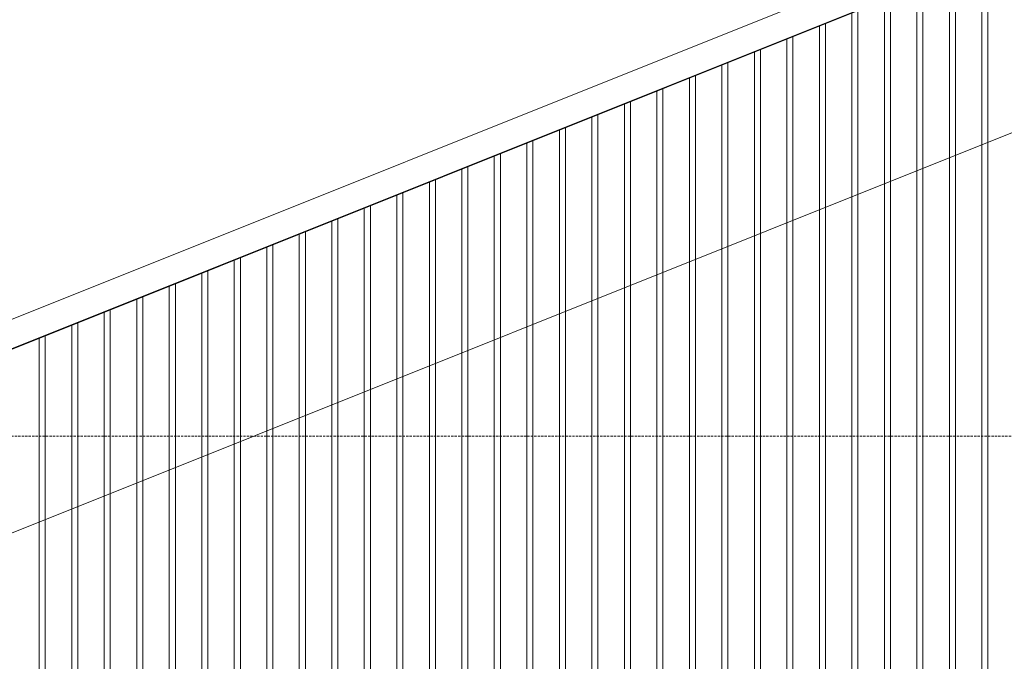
# Model space of a CAD drawing. Extents: x 0 to 92550, y 0 to 59400.
# Tile 47 of 105: x 18375 to 20507, y 47628 to 49016. Entities that reach past the tile are written whole.
import ezdxf
from ezdxf.xclip import XClip

# ---------------------------------------------------------------- set-up
doc = ezdxf.new("R2010")
doc.units = 0
doc.header["$MEASUREMENT"] = 0
doc.header["$XCLIPFRAME"] = 0
doc.linetypes.add('Streeplijn ultragrof', pattern=[750, 500, -250])
for name, color, linetype in [('ZZ 41 Buitenwandafwerking gevelhout', 7, 'Continuous'), ('ZZ 47 Dakrandafwerking', 7, 'Continuous'), ('ZZ B Bouwbesluitlijnen', 7, 'Continuous')]:
    doc.layers.add(name, color=color, linetype=linetype)

# ---------------------------------------------------------------- blocks, each defined once
blk = doc.blocks.new('*X20')
at = {"layer": 'ZZ 41 Buitenwandafwerking gevelhout', "color": 7, "linetype": 'Continuous', "lineweight": 5, "ltscale": 0.01}
for p, q in [((20317.6, 49087.5), (20317.6, 49000)), ((20317.6, 49087.5), (20317.6, 49000)), ((20330.6, 49092.8), (20330.6, 49000)), ((20387.9, 49100), (20387.9, 49000)), ((20387.9, 49100), (20387.9, 49000)), ((20401, 49100), (20401, 49000)), ((20458.3, 49100), (20458.3, 49000)), ((20458.3, 49100), (20458.3, 49000)), ((20471.4, 49100), (20471.4, 49000)), ((20260.3, 49064.6), (20260.3, 49000)), ((20247.2, 49059.4), (20247.2, 49000)), ((20247.2, 49059.4), (20247.2, 49000)), ((20176.8, 49031.2), (20176.8, 49000)), ((20176.8, 49031.2), (20176.8, 49000)), ((20189.9, 49036.5), (20189.9, 49000)), ((20106.4, 49003.1), (20106.4, 49000)), ((20106.4, 49003.1), (20106.4, 49000)), ((20119.5, 49008.3), (20119.5, 49000)), ((20049.1, 48980.1), (20049.1, 48900)), ((20106.4, 49000), (20106.4, 48900)), ((20106.4, 49000), (20106.4, 48900)), ((20119.5, 49000), (20119.5, 48900)), ((20176.8, 49000), (20176.8, 48900)), ((20176.8, 49000), (20176.8, 48900)), ((20189.9, 49000), (20189.9, 48900)), ((20247.2, 49000), (20247.2, 48900)), ((20247.2, 49000), (20247.2, 48900)), ((20260.3, 49000), (20260.3, 48900)), ((20317.6, 49000), (20317.6, 48900)), ((20317.6, 49000), (20317.6, 48900)), ((20330.6, 49000), (20330.6, 48900)), ((20387.9, 49000), (20387.9, 48900)), ((20387.9, 49000), (20387.9, 48900)), ((20401, 49000), (20401, 48900)), ((20458.3, 49000), (20458.3, 48900)), ((20458.3, 49000), (20458.3, 48900)), ((20471.4, 49000), (20471.4, 48900)), ((20036, 48974.9), (20036, 48900)), ((20036, 48974.9), (20036, 48900)), ((19965.6, 48946.8), (19965.6, 48900)), ((19965.6, 48946.8), (19965.6, 48900)), ((19978.7, 48952), (19978.7, 48900)), ((19895.2, 48918.6), (19895.2, 48900)), ((19895.2, 48918.6), (19895.2, 48900)), ((19908.3, 48923.8), (19908.3, 48900)), ((19837.9, 48895.7), (19837.9, 48800)), ((19895.2, 48900), (19895.2, 48800)), ((19895.2, 48900), (19895.2, 48800)), ((19908.3, 48900), (19908.3, 48800)), ((19965.6, 48900), (19965.6, 48800)), ((19965.6, 48900), (19965.6, 48800)), ((19978.7, 48900), (19978.7, 48800)), ((20036, 48900), (20036, 48800)), ((20036, 48900), (20036, 48800)), ((20049.1, 48900), (20049.1, 48800)), ((20106.4, 48900), (20106.4, 48800)), ((20106.4, 48900), (20106.4, 48800)), ((20119.5, 48900), (20119.5, 48800)), ((20176.8, 48900), (20176.8, 48800)), ((20176.8, 48900), (20176.8, 48800)), ((20189.9, 48900), (20189.9, 48800)), ((20247.2, 48900), (20247.2, 48800)), ((20247.2, 48900), (20247.2, 48800)), ((20260.3, 48900), (20260.3, 48800)), ((20317.6, 48900), (20317.6, 48800)), ((20317.6, 48900), (20317.6, 48800)), ((20330.6, 48900), (20330.6, 48800)), ((20387.9, 48900), (20387.9, 48800)), ((20387.9, 48900), (20387.9, 48800)), ((20401, 48900), (20401, 48800)), ((20458.3, 48900), (20458.3, 48800)), ((20458.3, 48900), (20458.3, 48800)), ((20471.4, 48900), (20471.4, 48800)), ((19824.8, 48890.4), (19824.8, 48800)), ((19824.8, 48890.4), (19824.8, 48800)), ((19754.4, 48862.3), (19754.4, 48800)), ((19754.4, 48862.3), (19754.4, 48800)), ((19767.5, 48867.5), (19767.5, 48800)), ((19684, 48834.1), (19684, 48800)), ((19684, 48834.1), (19684, 48800)), ((19697.1, 48839.4), (19697.1, 48800)), ((19626.7, 48811.2), (19626.7, 48800)), ((19613.6, 48806), (19613.6, 48800)), ((19613.6, 48806), (19613.6, 48800)), ((19613.6, 48800), (19613.6, 48700)), ((19613.6, 48800), (19613.6, 48700)), ((19626.7, 48800), (19626.7, 48700)), ((19684, 48800), (19684, 48700)), ((19684, 48800), (19684, 48700)), ((19697.1, 48800), (19697.1, 48700)), ((19754.4, 48800), (19754.4, 48700)), ((19754.4, 48800), (19754.4, 48700)), ((19767.5, 48800), (19767.5, 48700)), ((19824.8, 48800), (19824.8, 48700)), ((19824.8, 48800), (19824.8, 48700)), ((19837.9, 48800), (19837.9, 48700)), ((19895.2, 48800), (19895.2, 48700)), ((19895.2, 48800), (19895.2, 48700)), ((19908.3, 48800), (19908.3, 48700)), ((19965.6, 48800), (19965.6, 48700)), ((19965.6, 48800), (19965.6, 48700)), ((19978.7, 48800), (19978.7, 48700)), ((20036, 48800), (20036, 48700)), ((20036, 48800), (20036, 48700)), ((20049.1, 48800), (20049.1, 48700)), ((20106.4, 48800), (20106.4, 48700)), ((20106.4, 48800), (20106.4, 48700)), ((20119.5, 48800), (20119.5, 48700)), ((20176.8, 48800), (20176.8, 48700)), ((20176.8, 48800), (20176.8, 48700)), ((20189.9, 48800), (20189.9, 48700)), ((20247.2, 48800), (20247.2, 48700)), ((20247.2, 48800), (20247.2, 48700)), ((20260.3, 48800), (20260.3, 48700)), ((20317.6, 48800), (20317.6, 48700)), ((20317.6, 48800), (20317.6, 48700)), ((20330.6, 48800), (20330.6, 48700)), ((20387.9, 48800), (20387.9, 48700)), ((20387.9, 48800), (20387.9, 48700)), ((20401, 48800), (20401, 48700)), ((20458.3, 48800), (20458.3, 48700)), ((20458.3, 48800), (20458.3, 48700)), ((20471.4, 48800), (20471.4, 48700)), ((19543.2, 48777.8), (19543.2, 48700)), ((19543.2, 48777.8), (19543.2, 48700)), ((19556.3, 48783.1), (19556.3, 48700)), ((19472.8, 48749.7), (19472.8, 48700)), ((19472.8, 48749.7), (19472.8, 48700)), ((19485.9, 48754.9), (19485.9, 48700)), ((19415.5, 48726.7), (19415.5, 48700)), ((19402.4, 48721.5), (19402.4, 48700)), ((19402.4, 48721.5), (19402.4, 48700)), ((19332, 48693.3), (19332, 48600)), ((19332, 48693.3), (19332, 48600)), ((19345.1, 48698.6), (19345.1, 48600)), ((19402.4, 48700), (19402.4, 48600)), ((19402.4, 48700), (19402.4, 48600)), ((19415.5, 48700), (19415.5, 48600)), ((19472.8, 48700), (19472.8, 48600)), ((19472.8, 48700), (19472.8, 48600)), ((19485.9, 48700), (19485.9, 48600)), ((19543.2, 48700), (19543.2, 48600)), ((19543.2, 48700), (19543.2, 48600)), ((19556.3, 48700), (19556.3, 48600)), ((19613.6, 48700), (19613.6, 48600)), ((19613.6, 48700), (19613.6, 48600)), ((19626.7, 48700), (19626.7, 48600)), ((19684, 48700), (19684, 48600)), ((19684, 48700), (19684, 48600)), ((19697.1, 48700), (19697.1, 48600)), ((19754.4, 48700), (19754.4, 48600)), ((19754.4, 48700), (19754.4, 48600)), ((19767.5, 48700), (19767.5, 48600)), ((19824.8, 48700), (19824.8, 48600)), ((19824.8, 48700), (19824.8, 48600)), ((19837.9, 48700), (19837.9, 48600)), ((19895.2, 48700), (19895.2, 48600)), ((19895.2, 48700), (19895.2, 48600)), ((19908.3, 48700), (19908.3, 48600)), ((19965.6, 48700), (19965.6, 48600)), ((19965.6, 48700), (19965.6, 48600)), ((19978.7, 48700), (19978.7, 48600)), ((20036, 48700), (20036, 48600)), ((20036, 48700), (20036, 48600)), ((20049.1, 48700), (20049.1, 48600)), ((20106.4, 48700), (20106.4, 48600)), ((20106.4, 48700), (20106.4, 48600)), ((20119.5, 48700), (20119.5, 48600)), ((20176.8, 48700), (20176.8, 48600)), ((20176.8, 48700), (20176.8, 48600)), ((20189.9, 48700), (20189.9, 48600)), ((20247.2, 48700), (20247.2, 48600)), ((20247.2, 48700), (20247.2, 48600)), ((20260.3, 48700), (20260.3, 48600)), ((20317.6, 48700), (20317.6, 48600)), ((20317.6, 48700), (20317.6, 48600)), ((20330.6, 48700), (20330.6, 48600)), ((20387.9, 48700), (20387.9, 48600)), ((20387.9, 48700), (20387.9, 48600)), ((20401, 48700), (20401, 48600)), ((20458.3, 48700), (20458.3, 48600)), ((20458.3, 48700), (20458.3, 48600)), ((20471.4, 48700), (20471.4, 48600)), ((19261.7, 48665.2), (19261.7, 48600)), ((19261.7, 48665.2), (19261.7, 48600)), ((19274.7, 48670.4), (19274.7, 48600)), ((19204.4, 48642.3), (19204.4, 48600)), ((19191.3, 48637), (19191.3, 48600)), ((19191.3, 48637), (19191.3, 48600)), ((19120.9, 48608.9), (19120.9, 48600)), ((19120.9, 48608.9), (19120.9, 48600)), ((19120.9, 48600), (19120.9, 48500)), ((19120.9, 48600), (19120.9, 48500)), ((19134, 48614.1), (19134, 48600)), ((19134, 48600), (19134, 48500)), ((19191.3, 48600), (19191.3, 48500)), ((19191.3, 48600), (19191.3, 48500)), ((19204.4, 48600), (19204.4, 48500)), ((19261.7, 48600), (19261.7, 48500)), ((19261.7, 48600), (19261.7, 48500)), ((19274.7, 48600), (19274.7, 48500)), ((19332, 48600), (19332, 48500)), ((19332, 48600), (19332, 48500)), ((19345.1, 48600), (19345.1, 48500)), ((19402.4, 48600), (19402.4, 48500)), ((19402.4, 48600), (19402.4, 48500)), ((19415.5, 48600), (19415.5, 48500)), ((19472.8, 48600), (19472.8, 48500)), ((19472.8, 48600), (19472.8, 48500)), ((19485.9, 48600), (19485.9, 48500)), ((19543.2, 48600), (19543.2, 48500)), ((19543.2, 48600), (19543.2, 48500)), ((19556.3, 48600), (19556.3, 48500)), ((19613.6, 48600), (19613.6, 48500)), ((19613.6, 48600), (19613.6, 48500)), ((19626.7, 48600), (19626.7, 48500)), ((19684, 48600), (19684, 48500)), ((19684, 48600), (19684, 48500)), ((19697.1, 48600), (19697.1, 48500)), ((19754.4, 48600), (19754.4, 48500)), ((19754.4, 48600), (19754.4, 48500)), ((19767.5, 48600), (19767.5, 48500)), ((19824.8, 48600), (19824.8, 48500)), ((19824.8, 48600), (19824.8, 48500)), ((19837.9, 48600), (19837.9, 48500)), ((19895.2, 48600), (19895.2, 48500)), ((19895.2, 48600), (19895.2, 48500)), ((19908.3, 48600), (19908.3, 48500)), ((19965.6, 48600), (19965.6, 48500)), ((19965.6, 48600), (19965.6, 48500)), ((19978.7, 48600), (19978.7, 48500)), ((20036, 48600), (20036, 48500)), ((20036, 48600), (20036, 48500)), ((20049.1, 48600), (20049.1, 48500)), ((20106.4, 48600), (20106.4, 48500)), ((20106.4, 48600), (20106.4, 48500)), ((20119.5, 48600), (20119.5, 48500)), ((20176.8, 48600), (20176.8, 48500)), ((20176.8, 48600), (20176.8, 48500)), ((20189.9, 48600), (20189.9, 48500)), ((20247.2, 48600), (20247.2, 48500)), ((20247.2, 48600), (20247.2, 48500)), ((20260.3, 48600), (20260.3, 48500)), ((20317.6, 48600), (20317.6, 48500)), ((20317.6, 48600), (20317.6, 48500)), ((20330.6, 48600), (20330.6, 48500)), ((20387.9, 48600), (20387.9, 48500)), ((20387.9, 48600), (20387.9, 48500)), ((20401, 48600), (20401, 48500)), ((20458.3, 48600), (20458.3, 48500)), ((20458.3, 48600), (20458.3, 48500)), ((20471.4, 48600), (20471.4, 48500)), ((19050.5, 48580.7), (19050.5, 48500)), ((19050.5, 48580.7), (19050.5, 48500)), ((19063.6, 48586), (19063.6, 48500)), ((18980.1, 48552.6), (18980.1, 48500)), ((18980.1, 48552.6), (18980.1, 48500)), ((18993.2, 48557.8), (18993.2, 48500)), ((18909.7, 48524.4), (18909.7, 48500)), ((18909.7, 48524.4), (18909.7, 48500)), ((18922.8, 48529.6), (18922.8, 48500)), ((18839.3, 48496.3), (18839.3, 48400)), ((18839.3, 48496.3), (18839.3, 48400)), ((18852.4, 48501.5), (18852.4, 48500)), ((18852.4, 48500), (18852.4, 48400)), ((18909.7, 48500), (18909.7, 48400)), ((18909.7, 48500), (18909.7, 48400)), ((18922.8, 48500), (18922.8, 48400)), ((18980.1, 48500), (18980.1, 48400)), ((18980.1, 48500), (18980.1, 48400)), ((18993.2, 48500), (18993.2, 48400)), ((19050.5, 48500), (19050.5, 48400)), ((19050.5, 48500), (19050.5, 48400)), ((19063.6, 48500), (19063.6, 48400)), ((19120.9, 48500), (19120.9, 48400)), ((19120.9, 48500), (19120.9, 48400)), ((19134, 48500), (19134, 48400)), ((19191.3, 48500), (19191.3, 48400)), ((19191.3, 48500), (19191.3, 48400)), ((19204.4, 48500), (19204.4, 48400)), ((19261.7, 48500), (19261.7, 48400)), ((19261.7, 48500), (19261.7, 48400)), ((19274.7, 48500), (19274.7, 48400)), ((19332, 48500), (19332, 48400)), ((19332, 48500), (19332, 48400)), ((19345.1, 48500), (19345.1, 48400)), ((19402.4, 48500), (19402.4, 48400)), ((19402.4, 48500), (19402.4, 48400)), ((19415.5, 48500), (19415.5, 48400)), ((19472.8, 48500), (19472.8, 48400)), ((19472.8, 48500), (19472.8, 48400)), ((19485.9, 48500), (19485.9, 48400)), ((19543.2, 48500), (19543.2, 48400)), ((19543.2, 48500), (19543.2, 48400)), ((19556.3, 48500), (19556.3, 48400)), ((19613.6, 48500), (19613.6, 48400)), ((19613.6, 48500), (19613.6, 48400)), ((19626.7, 48500), (19626.7, 48400)), ((19684, 48500), (19684, 48400)), ((19684, 48500), (19684, 48400)), ((19697.1, 48500), (19697.1, 48400)), ((19754.4, 48500), (19754.4, 48400)), ((19754.4, 48500), (19754.4, 48400)), ((19767.5, 48500), (19767.5, 48400)), ((19824.8, 48500), (19824.8, 48400)), ((19824.8, 48500), (19824.8, 48400)), ((19837.9, 48500), (19837.9, 48400)), ((19895.2, 48500), (19895.2, 48400)), ((19895.2, 48500), (19895.2, 48400)), ((19908.3, 48500), (19908.3, 48400)), ((19965.6, 48500), (19965.6, 48400)), ((19965.6, 48500), (19965.6, 48400)), ((19978.7, 48500), (19978.7, 48400)), ((20036, 48500), (20036, 48400)), ((20036, 48500), (20036, 48400)), ((20049.1, 48500), (20049.1, 48400)), ((20106.4, 48500), (20106.4, 48400)), ((20106.4, 48500), (20106.4, 48400)), ((20119.5, 48500), (20119.5, 48400)), ((20176.8, 48500), (20176.8, 48400)), ((20176.8, 48500), (20176.8, 48400)), ((20189.9, 48500), (20189.9, 48400)), ((20247.2, 48500), (20247.2, 48400)), ((20247.2, 48500), (20247.2, 48400)), ((20260.3, 48500), (20260.3, 48400)), ((20317.6, 48500), (20317.6, 48400)), ((20317.6, 48500), (20317.6, 48400)), ((20330.6, 48500), (20330.6, 48400)), ((20387.9, 48500), (20387.9, 48400)), ((20387.9, 48500), (20387.9, 48400)), ((20401, 48500), (20401, 48400)), ((20458.3, 48500), (20458.3, 48400)), ((20458.3, 48500), (20458.3, 48400)), ((20471.4, 48500), (20471.4, 48400)), ((18768.9, 48468.1), (18768.9, 48400)), ((18768.9, 48468.1), (18768.9, 48400)), ((18782, 48473.3), (18782, 48400)), ((18698.5, 48439.9), (18698.5, 48400)), ((18698.5, 48439.9), (18698.5, 48400)), ((18711.6, 48445.2), (18711.6, 48400)), ((18628.1, 48411.8), (18628.1, 48400)), ((18628.1, 48411.8), (18628.1, 48400)), ((18641.2, 48417), (18641.2, 48400)), ((18557.7, 48383.6), (18557.7, 48300)), ((18557.7, 48383.6), (18557.7, 48300)), ((18570.8, 48388.9), (18570.8, 48300)), ((18628.1, 48400), (18628.1, 48300)), ((18628.1, 48400), (18628.1, 48300)), ((18641.2, 48400), (18641.2, 48300)), ((18698.5, 48400), (18698.5, 48300)), ((18698.5, 48400), (18698.5, 48300)), ((18711.6, 48400), (18711.6, 48300)), ((18768.9, 48400), (18768.9, 48300)), ((18768.9, 48400), (18768.9, 48300)), ((18782, 48400), (18782, 48300)), ((18839.3, 48400), (18839.3, 48300)), ((18839.3, 48400), (18839.3, 48300)), ((18852.4, 48400), (18852.4, 48300)), ((18909.7, 48400), (18909.7, 48300)), ((18909.7, 48400), (18909.7, 48300)), ((18922.8, 48400), (18922.8, 48300)), ((18980.1, 48400), (18980.1, 48300)), ((18980.1, 48400), (18980.1, 48300)), ((18993.2, 48400), (18993.2, 48300)), ((19050.5, 48400), (19050.5, 48300)), ((19050.5, 48400), (19050.5, 48300)), ((19063.6, 48400), (19063.6, 48300)), ((19120.9, 48400), (19120.9, 48300)), ((19120.9, 48400), (19120.9, 48300)), ((19134, 48400), (19134, 48300)), ((19191.3, 48400), (19191.3, 48300)), ((19191.3, 48400), (19191.3, 48300)), ((19204.4, 48400), (19204.4, 48300)), ((19261.7, 48400), (19261.7, 48300)), ((19261.7, 48400), (19261.7, 48300)), ((19274.7, 48400), (19274.7, 48300)), ((19332, 48400), (19332, 48300)), ((19332, 48400), (19332, 48300)), ((19345.1, 48400), (19345.1, 48300)), ((19402.4, 48400), (19402.4, 48300)), ((19402.4, 48400), (19402.4, 48300)), ((19415.5, 48400), (19415.5, 48300)), ((19472.8, 48400), (19472.8, 48300)), ((19472.8, 48400), (19472.8, 48300)), ((19485.9, 48400), (19485.9, 48300)), ((19543.2, 48400), (19543.2, 48300)), ((19543.2, 48400), (19543.2, 48300)), ((19556.3, 48400), (19556.3, 48300)), ((19613.6, 48400), (19613.6, 48300)), ((19613.6, 48400), (19613.6, 48300)), ((19626.7, 48400), (19626.7, 48300)), ((19684, 48400), (19684, 48300)), ((19684, 48400), (19684, 48300)), ((19697.1, 48400), (19697.1, 48300)), ((19754.4, 48400), (19754.4, 48300)), ((19754.4, 48400), (19754.4, 48300)), ((19767.5, 48400), (19767.5, 48300)), ((19824.8, 48400), (19824.8, 48300)), ((19824.8, 48400), (19824.8, 48300)), ((19837.9, 48400), (19837.9, 48300)), ((19895.2, 48400), (19895.2, 48300)), ((19895.2, 48400), (19895.2, 48300)), ((19908.3, 48400), (19908.3, 48300)), ((19965.6, 48400), (19965.6, 48300)), ((19965.6, 48400), (19965.6, 48300)), ((19978.7, 48400), (19978.7, 48300)), ((20036, 48400), (20036, 48300)), ((20036, 48400), (20036, 48300)), ((20049.1, 48400), (20049.1, 48300)), ((20106.4, 48400), (20106.4, 48300)), ((20106.4, 48400), (20106.4, 48300)), ((20119.5, 48400), (20119.5, 48300)), ((20176.8, 48400), (20176.8, 48300)), ((20176.8, 48400), (20176.8, 48300)), ((20189.9, 48400), (20189.9, 48300)), ((20247.2, 48400), (20247.2, 48300)), ((20247.2, 48400), (20247.2, 48300)), ((20260.3, 48400), (20260.3, 48300)), ((20317.6, 48400), (20317.6, 48300)), ((20317.6, 48400), (20317.6, 48300)), ((20330.6, 48400), (20330.6, 48300)), ((20387.9, 48400), (20387.9, 48300)), ((20387.9, 48400), (20387.9, 48300)), ((20401, 48400), (20401, 48300)), ((20458.3, 48400), (20458.3, 48300)), ((20458.3, 48400), (20458.3, 48300)), ((20471.4, 48400), (20471.4, 48300)), ((18500.4, 48360.7), (18500.4, 48300)), ((18487.3, 48355.5), (18487.3, 48300)), ((18487.3, 48355.5), (18487.3, 48300)), ((18416.9, 48327.3), (18416.9, 48300)), ((18416.9, 48327.3), (18416.9, 48300)), ((18430, 48332.6), (18430, 48300)), ((18416.9, 48300), (18416.9, 48200)), ((18416.9, 48300), (18416.9, 48200)), ((18430, 48300), (18430, 48200)), ((18487.3, 48300), (18487.3, 48200)), ((18487.3, 48300), (18487.3, 48200)), ((18500.4, 48300), (18500.4, 48200)), ((18557.7, 48300), (18557.7, 48200)), ((18557.7, 48300), (18557.7, 48200)), ((18570.8, 48300), (18570.8, 48200)), ((18628.1, 48300), (18628.1, 48200)), ((18628.1, 48300), (18628.1, 48200)), ((18641.2, 48300), (18641.2, 48200)), ((18698.5, 48300), (18698.5, 48200)), ((18698.5, 48300), (18698.5, 48200)), ((18711.6, 48300), (18711.6, 48200)), ((18768.9, 48300), (18768.9, 48200)), ((18768.9, 48300), (18768.9, 48200)), ((18782, 48300), (18782, 48200)), ((18839.3, 48300), (18839.3, 48200)), ((18839.3, 48300), (18839.3, 48200)), ((18852.4, 48300), (18852.4, 48200)), ((18909.7, 48300), (18909.7, 48200)), ((18909.7, 48300), (18909.7, 48200)), ((18922.8, 48300), (18922.8, 48200)), ((18980.1, 48300), (18980.1, 48200)), ((18980.1, 48300), (18980.1, 48200)), ((18993.2, 48300), (18993.2, 48200)), ((19050.5, 48300), (19050.5, 48200)), ((19050.5, 48300), (19050.5, 48200)), ((19063.6, 48300), (19063.6, 48200)), ((19120.9, 48300), (19120.9, 48200)), ((19120.9, 48300), (19120.9, 48200)), ((19134, 48300), (19134, 48200)), ((19191.3, 48300), (19191.3, 48200)), ((19191.3, 48300), (19191.3, 48200)), ((19204.4, 48300), (19204.4, 48200)), ((19261.7, 48300), (19261.7, 48200)), ((19261.7, 48300), (19261.7, 48200)), ((19274.7, 48300), (19274.7, 48200)), ((19332, 48300), (19332, 48200)), ((19332, 48300), (19332, 48200)), ((19345.1, 48300), (19345.1, 48200)), ((19402.4, 48300), (19402.4, 48200)), ((19402.4, 48300), (19402.4, 48200)), ((19415.5, 48300), (19415.5, 48200)), ((19472.8, 48300), (19472.8, 48200)), ((19472.8, 48300), (19472.8, 48200)), ((19485.9, 48300), (19485.9, 48200)), ((19543.2, 48300), (19543.2, 48200)), ((19543.2, 48300), (19543.2, 48200)), ((19556.3, 48300), (19556.3, 48200)), ((19613.6, 48300), (19613.6, 48200)), ((19613.6, 48300), (19613.6, 48200)), ((19626.7, 48300), (19626.7, 48200)), ((19684, 48300), (19684, 48200)), ((19684, 48300), (19684, 48200)), ((19697.1, 48300), (19697.1, 48200)), ((19754.4, 48300), (19754.4, 48200)), ((19754.4, 48300), (19754.4, 48200)), ((19767.5, 48300), (19767.5, 48200)), ((19824.8, 48300), (19824.8, 48200)), ((19824.8, 48300), (19824.8, 48200)), ((19837.9, 48300), (19837.9, 48200)), ((19895.2, 48300), (19895.2, 48200)), ((19895.2, 48300), (19895.2, 48200)), ((19908.3, 48300), (19908.3, 48200)), ((19965.6, 48300), (19965.6, 48200)), ((19965.6, 48300), (19965.6, 48200)), ((19978.7, 48300), (19978.7, 48200)), ((20036, 48300), (20036, 48200)), ((20036, 48300), (20036, 48200)), ((20049.1, 48300), (20049.1, 48200)), ((20106.4, 48300), (20106.4, 48200)), ((20106.4, 48300), (20106.4, 48200)), ((20119.5, 48300), (20119.5, 48200)), ((20176.8, 48300), (20176.8, 48200)), ((20176.8, 48300), (20176.8, 48200)), ((20189.9, 48300), (20189.9, 48200)), ((20247.2, 48300), (20247.2, 48200)), ((20247.2, 48300), (20247.2, 48200)), ((20260.3, 48300), (20260.3, 48200)), ((20317.6, 48300), (20317.6, 48200)), ((20317.6, 48300), (20317.6, 48200)), ((20330.6, 48300), (20330.6, 48200)), ((20387.9, 48300), (20387.9, 48200)), ((20387.9, 48300), (20387.9, 48200)), ((20401, 48300), (20401, 48200)), ((20458.3, 48300), (20458.3, 48200)), ((20458.3, 48300), (20458.3, 48200)), ((20471.4, 48300), (20471.4, 48200)), ((18416.9, 48200), (18416.9, 48100)), ((18416.9, 48200), (18416.9, 48100)), ((18430, 48200), (18430, 48100)), ((18487.3, 48200), (18487.3, 48100)), ((18487.3, 48200), (18487.3, 48100)), ((18500.4, 48200), (18500.4, 48100)), ((18557.7, 48200), (18557.7, 48100)), ((18557.7, 48200), (18557.7, 48100)), ((18570.8, 48200), (18570.8, 48100)), ((18628.1, 48200), (18628.1, 48100)), ((18628.1, 48200), (18628.1, 48100)), ((18641.2, 48200), (18641.2, 48100)), ((18698.5, 48200), (18698.5, 48100)), ((18698.5, 48200), (18698.5, 48100)), ((18711.6, 48200), (18711.6, 48100)), ((18768.9, 48200), (18768.9, 48100)), ((18768.9, 48200), (18768.9, 48100)), ((18782, 48200), (18782, 48100)), ((18839.3, 48200), (18839.3, 48100)), ((18839.3, 48200), (18839.3, 48100)), ((18852.4, 48200), (18852.4, 48100)), ((18909.7, 48200), (18909.7, 48100)), ((18909.7, 48200), (18909.7, 48100)), ((18922.8, 48200), (18922.8, 48100)), ((18980.1, 48200), (18980.1, 48100)), ((18980.1, 48200), (18980.1, 48100)), ((18993.2, 48200), (18993.2, 48100)), ((19050.5, 48200), (19050.5, 48100)), ((19050.5, 48200), (19050.5, 48100)), ((19063.6, 48200), (19063.6, 48100)), ((19120.9, 48200), (19120.9, 48100)), ((19120.9, 48200), (19120.9, 48100)), ((19134, 48200), (19134, 48100)), ((19191.3, 48200), (19191.3, 48100)), ((19191.3, 48200), (19191.3, 48100)), ((19204.4, 48200), (19204.4, 48100)), ((19261.7, 48200), (19261.7, 48100)), ((19261.7, 48200), (19261.7, 48100)), ((19274.7, 48200), (19274.7, 48100)), ((19332, 48200), (19332, 48100)), ((19332, 48200), (19332, 48100)), ((19345.1, 48200), (19345.1, 48100)), ((19402.4, 48200), (19402.4, 48100)), ((19402.4, 48200), (19402.4, 48100)), ((19415.5, 48200), (19415.5, 48100)), ((19472.8, 48200), (19472.8, 48100)), ((19472.8, 48200), (19472.8, 48100)), ((19485.9, 48200), (19485.9, 48100)), ((19543.2, 48200), (19543.2, 48100)), ((19543.2, 48200), (19543.2, 48100)), ((19556.3, 48200), (19556.3, 48100)), ((19613.6, 48200), (19613.6, 48100)), ((19613.6, 48200), (19613.6, 48100)), ((19626.7, 48200), (19626.7, 48100)), ((19684, 48200), (19684, 48100)), ((19684, 48200), (19684, 48100)), ((19697.1, 48200), (19697.1, 48100)), ((19754.4, 48200), (19754.4, 48100)), ((19754.4, 48200), (19754.4, 48100)), ((19767.5, 48200), (19767.5, 48100)), ((19824.8, 48200), (19824.8, 48100)), ((19824.8, 48200), (19824.8, 48100)), ((19837.9, 48200), (19837.9, 48100)), ((19895.2, 48200), (19895.2, 48100)), ((19895.2, 48200), (19895.2, 48100)), ((19908.3, 48200), (19908.3, 48100)), ((19965.6, 48200), (19965.6, 48100)), ((19965.6, 48200), (19965.6, 48100)), ((19978.7, 48200), (19978.7, 48100)), ((20036, 48200), (20036, 48100)), ((20036, 48200), (20036, 48100)), ((20049.1, 48200), (20049.1, 48100)), ((20106.4, 48200), (20106.4, 48100)), ((20106.4, 48200), (20106.4, 48100)), ((20119.5, 48200), (20119.5, 48100)), ((20176.8, 48200), (20176.8, 48100)), ((20176.8, 48200), (20176.8, 48100)), ((20189.9, 48200), (20189.9, 48100)), ((20247.2, 48200), (20247.2, 48100)), ((20247.2, 48200), (20247.2, 48100)), ((20260.3, 48200), (20260.3, 48100)), ((20317.6, 48200), (20317.6, 48100)), ((20317.6, 48200), (20317.6, 48100)), ((20330.6, 48200), (20330.6, 48100)), ((20387.9, 48200), (20387.9, 48100)), ((20387.9, 48200), (20387.9, 48100)), ((20401, 48200), (20401, 48100)), ((20458.3, 48200), (20458.3, 48100)), ((20458.3, 48200), (20458.3, 48100)), ((20471.4, 48200), (20471.4, 48100)), ((18416.9, 48100), (18416.9, 48000)), ((18416.9, 48100), (18416.9, 48000)), ((18430, 48100), (18430, 48000)), ((18487.3, 48100), (18487.3, 48000)), ((18487.3, 48100), (18487.3, 48000)), ((18500.4, 48100), (18500.4, 48000)), ((18557.7, 48100), (18557.7, 48000)), ((18557.7, 48100), (18557.7, 48000)), ((18570.8, 48100), (18570.8, 48000)), ((18628.1, 48100), (18628.1, 48000)), ((18628.1, 48100), (18628.1, 48000)), ((18641.2, 48100), (18641.2, 48000)), ((18698.5, 48100), (18698.5, 48000)), ((18698.5, 48100), (18698.5, 48000)), ((18711.6, 48100), (18711.6, 48000)), ((18768.9, 48100), (18768.9, 48000)), ((18768.9, 48100), (18768.9, 48000)), ((18782, 48100), (18782, 48000)), ((18839.3, 48100), (18839.3, 48000)), ((18839.3, 48100), (18839.3, 48000)), ((18852.4, 48100), (18852.4, 48000)), ((18909.7, 48100), (18909.7, 48000)), ((18909.7, 48100), (18909.7, 48000)), ((18922.8, 48100), (18922.8, 48000)), ((18980.1, 48100), (18980.1, 48000)), ((18980.1, 48100), (18980.1, 48000)), ((18993.2, 48100), (18993.2, 48000)), ((19050.5, 48100), (19050.5, 48000)), ((19050.5, 48100), (19050.5, 48000)), ((19063.6, 48100), (19063.6, 48000)), ((19120.9, 48100), (19120.9, 48000)), ((19120.9, 48100), (19120.9, 48000)), ((19134, 48100), (19134, 48000)), ((19191.3, 48100), (19191.3, 48000)), ((19191.3, 48100), (19191.3, 48000)), ((19204.4, 48100), (19204.4, 48000)), ((19261.7, 48100), (19261.7, 48000)), ((19261.7, 48100), (19261.7, 48000)), ((19274.7, 48100), (19274.7, 48000)), ((19332, 48100), (19332, 48000)), ((19332, 48100), (19332, 48000)), ((19345.1, 48100), (19345.1, 48000)), ((19402.4, 48100), (19402.4, 48000)), ((19402.4, 48100), (19402.4, 48000)), ((19415.5, 48100), (19415.5, 48000)), ((19472.8, 48100), (19472.8, 48000)), ((19472.8, 48100), (19472.8, 48000)), ((19485.9, 48100), (19485.9, 48000)), ((19543.2, 48100), (19543.2, 48000)), ((19543.2, 48100), (19543.2, 48000)), ((19556.3, 48100), (19556.3, 48000)), ((19613.6, 48100), (19613.6, 48000)), ((19613.6, 48100), (19613.6, 48000)), ((19626.7, 48100), (19626.7, 48000)), ((19684, 48100), (19684, 48000)), ((19684, 48100), (19684, 48000)), ((19697.1, 48100), (19697.1, 48000)), ((19754.4, 48100), (19754.4, 48000)), ((19754.4, 48100), (19754.4, 48000)), ((19767.5, 48100), (19767.5, 48000)), ((19824.8, 48100), (19824.8, 48000)), ((19824.8, 48100), (19824.8, 48000)), ((19837.9, 48100), (19837.9, 48000)), ((19895.2, 48100), (19895.2, 48000)), ((19895.2, 48100), (19895.2, 48000)), ((19908.3, 48100), (19908.3, 48000)), ((19965.6, 48100), (19965.6, 48000)), ((19965.6, 48100), (19965.6, 48000)), ((19978.7, 48100), (19978.7, 48000)), ((20036, 48100), (20036, 48000)), ((20036, 48100), (20036, 48000)), ((20049.1, 48100), (20049.1, 48000)), ((20106.4, 48100), (20106.4, 48000)), ((20106.4, 48100), (20106.4, 48000)), ((20119.5, 48100), (20119.5, 48000)), ((20176.8, 48100), (20176.8, 48000)), ((20176.8, 48100), (20176.8, 48000)), ((20189.9, 48100), (20189.9, 48000)), ((20247.2, 48100), (20247.2, 48000)), ((20247.2, 48100), (20247.2, 48000)), ((20260.3, 48100), (20260.3, 48000)), ((20317.6, 48100), (20317.6, 48000)), ((20317.6, 48100), (20317.6, 48000)), ((20330.6, 48100), (20330.6, 48000)), ((20387.9, 48100), (20387.9, 48000)), ((20387.9, 48100), (20387.9, 48000)), ((20401, 48100), (20401, 48000)), ((20458.3, 48100), (20458.3, 48000)), ((20458.3, 48100), (20458.3, 48000)), ((20471.4, 48100), (20471.4, 48000)), ((18416.9, 48000), (18416.9, 47900)), ((18416.9, 48000), (18416.9, 47900)), ((18430, 48000), (18430, 47900)), ((18487.3, 48000), (18487.3, 47900)), ((18487.3, 48000), (18487.3, 47900)), ((18500.4, 48000), (18500.4, 47900)), ((18557.7, 48000), (18557.7, 47900)), ((18557.7, 48000), (18557.7, 47900)), ((18570.8, 48000), (18570.8, 47900)), ((18628.1, 48000), (18628.1, 47900)), ((18628.1, 48000), (18628.1, 47900)), ((18641.2, 48000), (18641.2, 47900)), ((18698.5, 48000), (18698.5, 47900)), ((18698.5, 48000), (18698.5, 47900)), ((18711.6, 48000), (18711.6, 47900)), ((18768.9, 48000), (18768.9, 47900)), ((18768.9, 48000), (18768.9, 47900)), ((18782, 48000), (18782, 47900)), ((18839.3, 48000), (18839.3, 47900)), ((18839.3, 48000), (18839.3, 47900)), ((18852.4, 48000), (18852.4, 47900)), ((18909.7, 48000), (18909.7, 47900)), ((18909.7, 48000), (18909.7, 47900)), ((18922.8, 48000), (18922.8, 47900)), ((18980.1, 48000), (18980.1, 47900)), ((18980.1, 48000), (18980.1, 47900)), ((18993.2, 48000), (18993.2, 47900)), ((19050.5, 48000), (19050.5, 47900)), ((19050.5, 48000), (19050.5, 47900)), ((19063.6, 48000), (19063.6, 47900)), ((19120.9, 48000), (19120.9, 47900)), ((19120.9, 48000), (19120.9, 47900)), ((19134, 48000), (19134, 47900)), ((19191.3, 48000), (19191.3, 47900)), ((19191.3, 48000), (19191.3, 47900)), ((19204.4, 48000), (19204.4, 47900)), ((19261.7, 48000), (19261.7, 47900)), ((19261.7, 48000), (19261.7, 47900)), ((19274.7, 48000), (19274.7, 47900)), ((19332, 48000), (19332, 47900)), ((19332, 48000), (19332, 47900)), ((19345.1, 48000), (19345.1, 47900)), ((19402.4, 48000), (19402.4, 47900)), ((19402.4, 48000), (19402.4, 47900)), ((19415.5, 48000), (19415.5, 47900)), ((19472.8, 48000), (19472.8, 47900)), ((19472.8, 48000), (19472.8, 47900)), ((19485.9, 48000), (19485.9, 47900)), ((19543.2, 48000), (19543.2, 47900)), ((19543.2, 48000), (19543.2, 47900)), ((19556.3, 48000), (19556.3, 47900)), ((19613.6, 48000), (19613.6, 47900)), ((19613.6, 48000), (19613.6, 47900)), ((19626.7, 48000), (19626.7, 47900)), ((19684, 48000), (19684, 47900)), ((19684, 48000), (19684, 47900)), ((19697.1, 48000), (19697.1, 47900)), ((19754.4, 48000), (19754.4, 47900)), ((19754.4, 48000), (19754.4, 47900)), ((19767.5, 48000), (19767.5, 47900)), ((19824.8, 48000), (19824.8, 47900)), ((19824.8, 48000), (19824.8, 47900)), ((19837.9, 48000), (19837.9, 47900)), ((19895.2, 48000), (19895.2, 47900)), ((19895.2, 48000), (19895.2, 47900)), ((19908.3, 48000), (19908.3, 47900)), ((19965.6, 48000), (19965.6, 47900)), ((19965.6, 48000), (19965.6, 47900)), ((19978.7, 48000), (19978.7, 47900)), ((20036, 48000), (20036, 47900)), ((20036, 48000), (20036, 47900)), ((20049.1, 48000), (20049.1, 47900)), ((20106.4, 48000), (20106.4, 47900)), ((20106.4, 48000), (20106.4, 47900)), ((20119.5, 48000), (20119.5, 47900)), ((20176.8, 48000), (20176.8, 47900)), ((20176.8, 48000), (20176.8, 47900)), ((20189.9, 48000), (20189.9, 47900)), ((20247.2, 48000), (20247.2, 47900)), ((20247.2, 48000), (20247.2, 47900)), ((20260.3, 48000), (20260.3, 47900)), ((20317.6, 48000), (20317.6, 47900)), ((20317.6, 48000), (20317.6, 47900)), ((20330.6, 48000), (20330.6, 47900)), ((20387.9, 48000), (20387.9, 47900)), ((20387.9, 48000), (20387.9, 47900)), ((20401, 48000), (20401, 47900)), ((20458.3, 48000), (20458.3, 47900)), ((20458.3, 48000), (20458.3, 47900)), ((20471.4, 48000), (20471.4, 47900)), ((18416.9, 47900), (18416.9, 47800)), ((18416.9, 47900), (18416.9, 47800)), ((18430, 47900), (18430, 47800)), ((18487.3, 47900), (18487.3, 47800)), ((18487.3, 47900), (18487.3, 47800)), ((18500.4, 47900), (18500.4, 47800)), ((18557.7, 47900), (18557.7, 47800)), ((18557.7, 47900), (18557.7, 47800)), ((18570.8, 47900), (18570.8, 47800)), ((18628.1, 47900), (18628.1, 47800)), ((18628.1, 47900), (18628.1, 47800)), ((18641.2, 47900), (18641.2, 47800)), ((18698.5, 47900), (18698.5, 47800)), ((18698.5, 47900), (18698.5, 47800)), ((18711.6, 47900), (18711.6, 47800)), ((18768.9, 47900), (18768.9, 47800)), ((18768.9, 47900), (18768.9, 47800)), ((18782, 47900), (18782, 47800)), ((18839.3, 47900), (18839.3, 47800)), ((18839.3, 47900), (18839.3, 47800)), ((18852.4, 47900), (18852.4, 47800)), ((18909.7, 47900), (18909.7, 47800)), ((18909.7, 47900), (18909.7, 47800)), ((18922.8, 47900), (18922.8, 47800)), ((18980.1, 47900), (18980.1, 47800)), ((18980.1, 47900), (18980.1, 47800)), ((18993.2, 47900), (18993.2, 47800)), ((19050.5, 47900), (19050.5, 47800)), ((19050.5, 47900), (19050.5, 47800)), ((19063.6, 47900), (19063.6, 47800)), ((19120.9, 47900), (19120.9, 47800)), ((19120.9, 47900), (19120.9, 47800)), ((19134, 47900), (19134, 47800)), ((19191.3, 47900), (19191.3, 47800)), ((19191.3, 47900), (19191.3, 47800)), ((19204.4, 47900), (19204.4, 47800)), ((19261.7, 47900), (19261.7, 47800)), ((19261.7, 47900), (19261.7, 47800)), ((19274.7, 47900), (19274.7, 47800)), ((19332, 47900), (19332, 47800)), ((19332, 47900), (19332, 47800)), ((19345.1, 47900), (19345.1, 47800)), ((19402.4, 47900), (19402.4, 47800)), ((19402.4, 47900), (19402.4, 47800)), ((19415.5, 47900), (19415.5, 47800)), ((19472.8, 47900), (19472.8, 47800)), ((19472.8, 47900), (19472.8, 47800)), ((19485.9, 47900), (19485.9, 47800)), ((19543.2, 47900), (19543.2, 47800)), ((19543.2, 47900), (19543.2, 47800)), ((19556.3, 47900), (19556.3, 47800)), ((19613.6, 47900), (19613.6, 47800)), ((19613.6, 47900), (19613.6, 47800)), ((19626.7, 47900), (19626.7, 47800)), ((19684, 47900), (19684, 47800)), ((19684, 47900), (19684, 47800)), ((19697.1, 47900), (19697.1, 47800)), ((19754.4, 47900), (19754.4, 47800)), ((19754.4, 47900), (19754.4, 47800)), ((19767.5, 47900), (19767.5, 47800)), ((19824.8, 47900), (19824.8, 47800)), ((19824.8, 47900), (19824.8, 47800)), ((19837.9, 47900), (19837.9, 47800)), ((19895.2, 47900), (19895.2, 47800)), ((19895.2, 47900), (19895.2, 47800)), ((19908.3, 47900), (19908.3, 47800)), ((19965.6, 47900), (19965.6, 47800)), ((19965.6, 47900), (19965.6, 47800)), ((19978.7, 47900), (19978.7, 47800)), ((20036, 47900), (20036, 47800)), ((20036, 47900), (20036, 47800)), ((20049.1, 47900), (20049.1, 47800)), ((20106.4, 47900), (20106.4, 47800)), ((20106.4, 47900), (20106.4, 47800)), ((20119.5, 47900), (20119.5, 47800)), ((20176.8, 47900), (20176.8, 47800)), ((20176.8, 47900), (20176.8, 47800)), ((20189.9, 47900), (20189.9, 47800)), ((20247.2, 47900), (20247.2, 47800)), ((20247.2, 47900), (20247.2, 47800)), ((20260.3, 47900), (20260.3, 47800)), ((20317.6, 47900), (20317.6, 47800)), ((20317.6, 47900), (20317.6, 47800)), ((20330.6, 47900), (20330.6, 47800)), ((20387.9, 47900), (20387.9, 47800)), ((20387.9, 47900), (20387.9, 47800)), ((20401, 47900), (20401, 47800)), ((20458.3, 47900), (20458.3, 47800)), ((20458.3, 47900), (20458.3, 47800)), ((20471.4, 47900), (20471.4, 47800)), ((18416.9, 47800), (18416.9, 47700)), ((18416.9, 47800), (18416.9, 47700)), ((18430, 47800), (18430, 47700)), ((18487.3, 47800), (18487.3, 47700)), ((18487.3, 47800), (18487.3, 47700)), ((18500.4, 47800), (18500.4, 47700)), ((18557.7, 47800), (18557.7, 47700)), ((18557.7, 47800), (18557.7, 47700)), ((18570.8, 47800), (18570.8, 47700)), ((18628.1, 47800), (18628.1, 47700)), ((18628.1, 47800), (18628.1, 47700)), ((18641.2, 47800), (18641.2, 47700)), ((18698.5, 47800), (18698.5, 47700)), ((18698.5, 47800), (18698.5, 47700)), ((18711.6, 47800), (18711.6, 47700)), ((18768.9, 47800), (18768.9, 47700)), ((18768.9, 47800), (18768.9, 47700)), ((18782, 47800), (18782, 47700)), ((18839.3, 47800), (18839.3, 47700)), ((18839.3, 47800), (18839.3, 47700)), ((18852.4, 47800), (18852.4, 47700)), ((18909.7, 47800), (18909.7, 47700)), ((18909.7, 47800), (18909.7, 47700)), ((18922.8, 47800), (18922.8, 47700)), ((18980.1, 47800), (18980.1, 47700)), ((18980.1, 47800), (18980.1, 47700)), ((18993.2, 47800), (18993.2, 47700)), ((19050.5, 47800), (19050.5, 47700)), ((19050.5, 47800), (19050.5, 47700)), ((19063.6, 47800), (19063.6, 47700)), ((19120.9, 47800), (19120.9, 47700)), ((19120.9, 47800), (19120.9, 47700)), ((19134, 47800), (19134, 47700)), ((19191.3, 47800), (19191.3, 47700)), ((19191.3, 47800), (19191.3, 47700)), ((19204.4, 47800), (19204.4, 47700)), ((19261.7, 47800), (19261.7, 47700)), ((19261.7, 47800), (19261.7, 47700)), ((19274.7, 47800), (19274.7, 47700)), ((19332, 47800), (19332, 47700)), ((19332, 47800), (19332, 47700)), ((19345.1, 47800), (19345.1, 47700)), ((19402.4, 47800), (19402.4, 47700)), ((19402.4, 47800), (19402.4, 47700)), ((19415.5, 47800), (19415.5, 47700)), ((19472.8, 47800), (19472.8, 47700)), ((19472.8, 47800), (19472.8, 47700)), ((19485.9, 47800), (19485.9, 47700)), ((19543.2, 47800), (19543.2, 47700)), ((19543.2, 47800), (19543.2, 47700)), ((19556.3, 47800), (19556.3, 47700)), ((19613.6, 47800), (19613.6, 47700)), ((19613.6, 47800), (19613.6, 47700)), ((19626.7, 47800), (19626.7, 47700)), ((19684, 47800), (19684, 47700)), ((19684, 47800), (19684, 47700)), ((19697.1, 47800), (19697.1, 47700)), ((19754.4, 47800), (19754.4, 47700)), ((19754.4, 47800), (19754.4, 47700)), ((19767.5, 47800), (19767.5, 47700)), ((19824.8, 47800), (19824.8, 47700)), ((19824.8, 47800), (19824.8, 47700)), ((19837.9, 47800), (19837.9, 47700)), ((19895.2, 47800), (19895.2, 47700)), ((19895.2, 47800), (19895.2, 47700)), ((19908.3, 47800), (19908.3, 47700)), ((19965.6, 47800), (19965.6, 47700)), ((19965.6, 47800), (19965.6, 47700)), ((19978.7, 47800), (19978.7, 47700)), ((20036, 47800), (20036, 47700)), ((20036, 47800), (20036, 47700)), ((20049.1, 47800), (20049.1, 47700)), ((20106.4, 47800), (20106.4, 47700)), ((20106.4, 47800), (20106.4, 47700)), ((20119.5, 47800), (20119.5, 47700)), ((20176.8, 47800), (20176.8, 47700)), ((20176.8, 47800), (20176.8, 47700)), ((20189.9, 47800), (20189.9, 47700)), ((20247.2, 47800), (20247.2, 47700)), ((20247.2, 47800), (20247.2, 47700)), ((20260.3, 47800), (20260.3, 47700)), ((20317.6, 47800), (20317.6, 47700)), ((20317.6, 47800), (20317.6, 47700)), ((20330.6, 47800), (20330.6, 47700)), ((20387.9, 47800), (20387.9, 47700)), ((20387.9, 47800), (20387.9, 47700)), ((20401, 47800), (20401, 47700)), ((20458.3, 47800), (20458.3, 47700)), ((20458.3, 47800), (20458.3, 47700)), ((20471.4, 47800), (20471.4, 47700)), ((18416.9, 47700), (18416.9, 47600)), ((18416.9, 47700), (18416.9, 47600)), ((18430, 47700), (18430, 47600)), ((18487.3, 47700), (18487.3, 47600)), ((18487.3, 47700), (18487.3, 47600)), ((18500.4, 47700), (18500.4, 47600)), ((18557.7, 47700), (18557.7, 47600)), ((18557.7, 47700), (18557.7, 47600)), ((18570.8, 47700), (18570.8, 47600)), ((18628.1, 47700), (18628.1, 47600)), ((18628.1, 47700), (18628.1, 47600)), ((18641.2, 47700), (18641.2, 47600)), ((18698.5, 47700), (18698.5, 47600)), ((18698.5, 47700), (18698.5, 47600)), ((18711.6, 47700), (18711.6, 47600)), ((18768.9, 47700), (18768.9, 47600)), ((18768.9, 47700), (18768.9, 47600)), ((18782, 47700), (18782, 47600)), ((18839.3, 47700), (18839.3, 47600)), ((18839.3, 47700), (18839.3, 47600)), ((18852.4, 47700), (18852.4, 47600)), ((18909.7, 47700), (18909.7, 47600)), ((18909.7, 47700), (18909.7, 47600)), ((18922.8, 47700), (18922.8, 47600)), ((18980.1, 47700), (18980.1, 47600)), ((18980.1, 47700), (18980.1, 47600)), ((18993.2, 47700), (18993.2, 47600)), ((19050.5, 47700), (19050.5, 47600)), ((19050.5, 47700), (19050.5, 47600)), ((19063.6, 47700), (19063.6, 47600)), ((19120.9, 47700), (19120.9, 47600)), ((19120.9, 47700), (19120.9, 47600)), ((19134, 47700), (19134, 47600)), ((19191.3, 47700), (19191.3, 47600)), ((19191.3, 47700), (19191.3, 47600)), ((19204.4, 47700), (19204.4, 47600)), ((19261.7, 47700), (19261.7, 47600)), ((19261.7, 47700), (19261.7, 47600)), ((19274.7, 47700), (19274.7, 47600)), ((19332, 47700), (19332, 47600)), ((19332, 47700), (19332, 47600)), ((19345.1, 47700), (19345.1, 47600)), ((19402.4, 47700), (19402.4, 47600)), ((19402.4, 47700), (19402.4, 47600)), ((19415.5, 47700), (19415.5, 47600)), ((19472.8, 47700), (19472.8, 47600)), ((19472.8, 47700), (19472.8, 47600)), ((19485.9, 47700), (19485.9, 47600)), ((19543.2, 47700), (19543.2, 47600)), ((19543.2, 47700), (19543.2, 47600)), ((19556.3, 47700), (19556.3, 47600)), ((19613.6, 47700), (19613.6, 47600)), ((19613.6, 47700), (19613.6, 47600)), ((19626.7, 47700), (19626.7, 47600)), ((19684, 47700), (19684, 47600)), ((19684, 47700), (19684, 47600)), ((19697.1, 47700), (19697.1, 47600)), ((19754.4, 47700), (19754.4, 47600)), ((19754.4, 47700), (19754.4, 47600)), ((19767.5, 47700), (19767.5, 47600)), ((19824.8, 47700), (19824.8, 47600)), ((19824.8, 47700), (19824.8, 47600)), ((19837.9, 47700), (19837.9, 47600)), ((19895.2, 47700), (19895.2, 47600)), ((19895.2, 47700), (19895.2, 47600)), ((19908.3, 47700), (19908.3, 47600)), ((19965.6, 47700), (19965.6, 47600)), ((19965.6, 47700), (19965.6, 47600)), ((19978.7, 47700), (19978.7, 47600)), ((20036, 47700), (20036, 47600)), ((20036, 47700), (20036, 47600)), ((20049.1, 47700), (20049.1, 47600)), ((20106.4, 47700), (20106.4, 47600)), ((20106.4, 47700), (20106.4, 47600)), ((20119.5, 47700), (20119.5, 47600)), ((20176.8, 47700), (20176.8, 47600)), ((20176.8, 47700), (20176.8, 47600)), ((20189.9, 47700), (20189.9, 47600)), ((20247.2, 47700), (20247.2, 47600)), ((20247.2, 47700), (20247.2, 47600)), ((20260.3, 47700), (20260.3, 47600)), ((20317.6, 47700), (20317.6, 47600)), ((20317.6, 47700), (20317.6, 47600)), ((20330.6, 47700), (20330.6, 47600)), ((20387.9, 47700), (20387.9, 47600)), ((20387.9, 47700), (20387.9, 47600)), ((20401, 47700), (20401, 47600)), ((20458.3, 47700), (20458.3, 47600)), ((20458.3, 47700), (20458.3, 47600)), ((20471.4, 47700), (20471.4, 47600))]:
    blk.add_line(p, q, dxfattribs=at)
blk = doc.blocks.new('Drawing_1_1', base_point=(5738.9, 38400))
at = {"layer": 'ZZ 41 Buitenwandafwerking gevelhout', "color": 7, "linetype": 'Streeplijn ultragrof', "lineweight": 5, "ltscale": 0.01}
blk.add_line((7788.9, 48115.3), (62238.9, 48115.3), dxfattribs=at)
at = {"layer": 'ZZ 47 Dakrandafwerking', "color": 7, "linetype": 'Continuous', "lineweight": 5, "ltscale": 0.01}
for p, q in [((20662.2, 49289.9), (9876.4, 44975.8)), ((20738.9, 49257.1), (9874.1, 44911.4)), ((20738.9, 49256), (9878.2, 44912))]:
    blk.add_line(p, q, dxfattribs=at)
at = {"layer": 'ZZ B Bouwbesluitlijnen', "color": 7, "linetype": 'Continuous', "lineweight": 5, "ltscale": 0.01}
blk.add_line((14330.6, 46294.8), (20738.9, 48858.1), dxfattribs=at)
at = {"layer": 'ZZ 41 Buitenwandafwerking gevelhout', "color": 7, "linetype": 'Continuous', "lineweight": 25, "ltscale": 0.01}
blk.add_blockref('*X20', (0, 0), dxfattribs=at)

msp = doc.modelspace()

# ---------------------------------------------------------------- block references
at = {"color": 7, "linetype": 'Continuous', "lineweight": 25, "ltscale": 0.01}
ref = msp.add_blockref('Drawing_1_1', (5738.9, 38400), dxfattribs=at)
XClip(ref).set_block_clipping_path([(7788.8666666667, 35400), (63337.9746950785, 51400)])

doc.saveas('drawing.dxf')
